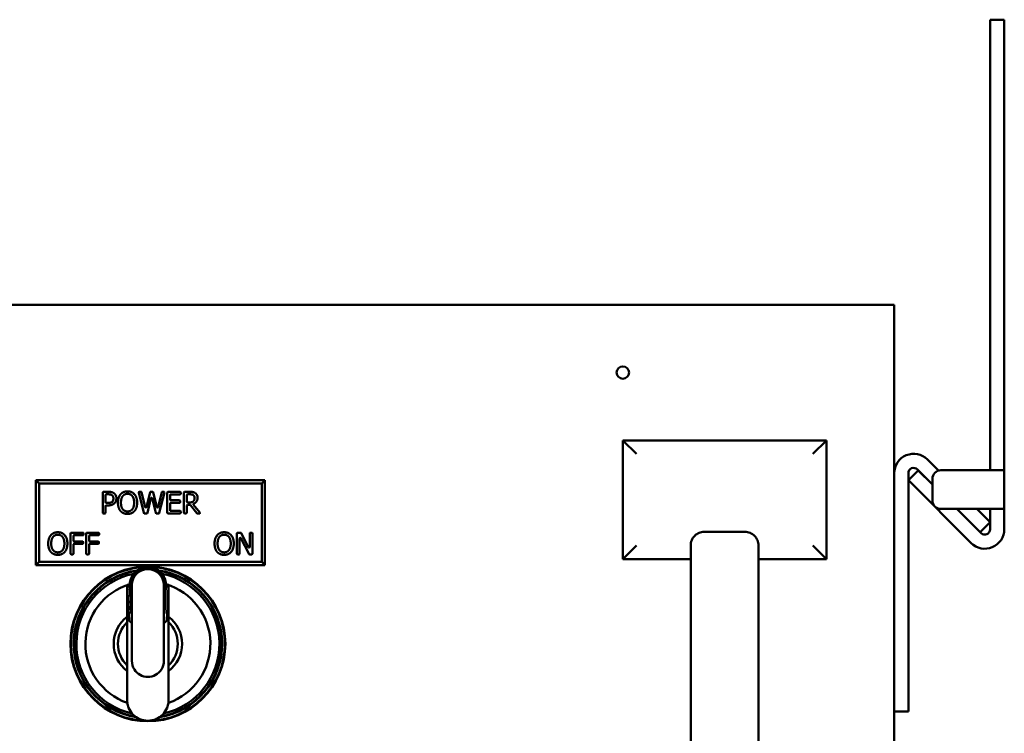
# Model space of a CAD drawing. Header units: inches. Extents: x 0 to 102, y 2 to 64.
# Tile 17 of 18: x 71.39 to 78.64, y 53.36 to 58.62. Entities that reach past the tile are written whole.
import ezdxf

# ---------------------------------------------------------------- set-up
doc = ezdxf.new("R2010")
doc.units = ezdxf.units.IN
doc.header["$LTSCALE"] = 3
doc.header["$MEASUREMENT"] = 0
doc.layers.add('Visible (ANSI)', color=7, linetype='Continuous', lineweight=50)

msp = doc.modelspace()

# ---------------------------------------------------------------- linework, layer by layer
at = {"layer": 'Visible (ANSI)'}
for p, q in [((78.5397, 58.6185), (78.6437, 58.6185)), ((78.5397, 58.6185), (78.5397, 58.4935)), ((78.6437, 58.6185), (78.6437, 58.4935)), ((78.5397, 55.2957), (78.5397, 58.4935)), ((78.6437, 55.2957), (78.6437, 58.4935)), ((77.7192, 56.5158), (67.4466, 56.5158)), ((77.8326, 56.5158), (77.7192, 56.5158)), ((77.8326, 56.5158), (77.8326, 17.5158)), ((75.8326, 55.5158), (77.3326, 55.5158)), ((75.8326, 54.6408), (75.8326, 55.5158)), ((75.9326, 55.4158), (75.8326, 55.5158)), ((77.2326, 55.4158), (77.3326, 55.5158)), ((77.3326, 55.5158), (77.3326, 54.6408)), ((78.0773, 55.375), (78.1591, 55.2933)), ((77.9366, 55.2216), (78.0101, 55.2952)), ((78.0038, 55.3015), (78.1137, 55.1916)), ((78.1137, 55.1916), (78.0101, 55.2952)), ((78.5003, 55.2956), (78.1762, 55.2956)), ((78.6437, 55.2956), (78.5003, 55.2956)), ((78.5397, 55.2957), (78.6437, 55.2957)), ((78.5397, 55.2956), (78.5397, 55.2957)), ((78.6437, 55.2956), (78.6437, 55.2957)), ((78.6437, 55.2956), (78.6437, 55.0106)), ((73.195, 55.2216), (71.5075, 55.2216)), ((71.531, 55.1981), (71.5075, 55.2216)), ((71.5075, 55.2216), (71.5075, 54.5966)), ((73.1716, 55.1981), (73.195, 55.2216)), ((73.195, 54.5966), (73.195, 55.2216)), ((77.9366, 55.2737), (77.9366, 53.5158)), ((78.3989, 54.7593), (77.9366, 55.2216)), ((78.1137, 55.2331), (78.1137, 55.0731)), ((71.531, 55.1981), (73.1716, 55.1981)), ((71.531, 54.62), (71.531, 55.1981)), ((73.1716, 55.1981), (73.1716, 54.62)), ((71.9998, 54.982), (71.9998, 55.132)), ((72.0048, 55.137), (72.04, 55.137)), ((72.021, 55.1136), (72.021, 55.0598)), ((72.0387, 55.1186), (72.026, 55.1186)), ((72.3034, 54.9808), (72.2651, 55.1308)), ((72.2699, 55.137), (72.2815, 55.137)), ((72.2863, 55.1332), (72.3127, 55.0245)), ((72.3224, 55.0245), (72.3485, 55.1332)), ((72.3548, 55.0897), (72.3288, 54.9809)), ((72.3534, 55.137), (72.3672, 55.137)), ((72.3912, 54.9808), (72.3645, 55.0897)), ((72.372, 55.1332), (72.3984, 55.0232)), ((72.4081, 55.0232), (72.4344, 55.1332)), ((72.4546, 55.1308), (72.4169, 54.9808)), ((72.4392, 55.137), (72.4498, 55.137)), ((72.4752, 54.982), (72.4752, 55.132)), ((72.4802, 55.137), (72.5703, 55.137)), ((72.4965, 55.1131), (72.4965, 55.0793)), ((72.5703, 55.1181), (72.5015, 55.1181)), ((72.5015, 55.0743), (72.565, 55.0743)), ((72.5753, 55.132), (72.5753, 55.1231)), ((72.5987, 54.982), (72.5987, 55.132)), ((72.6037, 55.137), (72.6399, 55.137)), ((72.6199, 55.1136), (72.6199, 55.0635)), ((72.6411, 55.1186), (72.6249, 55.1186)), ((72.021, 55.0317), (72.021, 54.982)), ((72.026, 55.0548), (72.0356, 55.0548)), ((72.0391, 55.0367), (72.026, 55.0367)), ((72.4965, 55.0503), (72.4965, 55.001)), ((72.565, 55.0553), (72.5015, 55.0553)), ((72.57, 55.0693), (72.57, 55.0603)), ((72.6199, 55.0357), (72.6199, 54.982)), ((72.6249, 55.0585), (72.6386, 55.0585)), ((72.6419, 55.0407), (72.6249, 55.0407)), ((72.6934, 54.9789), (72.6458, 55.0388)), ((72.6698, 55.0415), (72.7158, 54.9852)), ((78.1762, 55.0106), (78.5003, 55.0106)), ((78.2946, 55.0106), (78.4662, 54.8391)), ((78.4725, 54.8328), (78.2946, 55.0106)), ((78.4417, 55.0106), (78.5397, 54.9127)), ((78.6437, 55.0106), (78.5003, 55.0106)), ((78.5397, 55.0106), (78.5397, 55.0106)), ((78.5397, 55.0106), (78.6437, 55.0106)), ((78.5397, 54.8606), (78.5397, 55.0106)), ((78.6437, 55.0106), (78.6437, 55.0106)), ((78.6437, 54.8606), (78.6437, 55.0106)), ((72.016, 54.977), (72.0048, 54.977)), ((72.324, 54.977), (72.3082, 54.977)), ((72.4121, 54.977), (72.396, 54.977)), ((72.5703, 54.977), (72.4802, 54.977)), ((72.5015, 54.996), (72.5703, 54.996)), ((72.5753, 54.991), (72.5753, 54.982)), ((72.6149, 54.977), (72.6037, 54.977)), ((72.7119, 54.977), (72.6973, 54.977)), ((78.5397, 54.9127), (78.4662, 54.8391)), ((71.7629, 54.6804), (71.7629, 54.8304)), ((71.7679, 54.8354), (71.8536, 54.8354)), ((71.7842, 54.8115), (71.7842, 54.7764)), ((71.8536, 54.8165), (71.7892, 54.8165)), ((71.8586, 54.8304), (71.8586, 54.8215)), ((71.8777, 54.6804), (71.8777, 54.8304)), ((71.8827, 54.8354), (71.9684, 54.8354)), ((71.8989, 54.8115), (71.8989, 54.7764)), ((71.9684, 54.8165), (71.9039, 54.8165)), ((71.9734, 54.8304), (71.9734, 54.8215)), ((72.9889, 54.6804), (72.9889, 54.8304)), ((72.9939, 54.8354), (73.0161, 54.8354)), ((73.0088, 54.7927), (73.0088, 54.6804)), ((73.0782, 54.6781), (73.0182, 54.795)), ((73.0205, 54.8327), (73.0741, 54.7273)), ((73.0836, 54.7296), (73.0836, 54.8304)), ((73.0886, 54.8354), (73.0984, 54.8354)), ((73.1034, 54.8304), (73.1034, 54.6804)), ((76.7326, 54.8421), (76.4326, 54.8421)), ((71.7842, 54.7474), (71.7842, 54.6804)), ((71.7892, 54.7714), (71.8505, 54.7714)), ((71.8505, 54.7524), (71.7892, 54.7524)), ((71.8555, 54.7664), (71.8555, 54.7574)), ((71.8989, 54.7474), (71.8989, 54.6804)), ((71.9039, 54.7714), (71.9653, 54.7714)), ((71.9653, 54.7524), (71.9039, 54.7524)), ((71.9703, 54.7664), (71.9703, 54.7574)), ((75.9326, 54.7408), (75.8326, 54.6408)), ((76.3326, 54.7415), (76.3326, 54.6408)), ((76.8326, 54.7415), (76.8326, 54.6408)), ((77.2326, 54.7408), (77.3326, 54.6408)), ((71.7792, 54.6754), (71.7679, 54.6754)), ((71.8939, 54.6754), (71.8827, 54.6754)), ((73.0038, 54.6754), (72.9939, 54.6754)), ((73.0984, 54.6754), (73.0826, 54.6754)), ((76.3326, 54.6408), (75.8326, 54.6408)), ((76.3326, 54.6408), (76.3326, 53.4502)), ((77.3326, 54.6408), (76.8326, 54.6408)), ((76.8326, 53.4502), (76.8326, 54.6408)), ((71.531, 54.62), (71.5075, 54.5966)), ((71.5075, 54.5966), (73.195, 54.5966)), ((73.1716, 54.62), (71.531, 54.62)), ((73.1716, 54.62), (73.195, 54.5966)), ((72.1791, 54.4501), (72.179, 54.4512)), ((72.179, 54.4512), (72.179, 54.4501)), ((72.1822, 54.4512), (72.179, 54.4512)), ((72.1798, 54.4375), (72.1995, 54.4375)), ((72.1936, 54.1913), (72.1798, 54.4375)), ((72.1798, 54.2161), (72.1798, 54.4375)), ((72.1995, 54.4375), (72.2105, 54.2398)), ((72.2145, 54.4489), (72.2145, 53.8898)), ((72.4507, 53.8898), (72.4507, 54.4489)), ((72.4546, 54.2398), (72.4546, 54.4489)), ((72.4546, 54.2398), (72.4657, 54.4375)), ((72.4657, 54.4375), (72.4657, 54.4489)), ((72.4657, 54.4375), (72.4854, 54.4375)), ((72.4854, 54.4375), (72.4716, 54.1913)), ((72.4829, 54.4512), (72.4861, 54.4512)), ((72.4854, 54.4375), (72.4854, 54.2161)), ((72.4861, 54.4512), (72.4861, 54.4501)), ((72.4861, 54.4501), (72.4861, 54.4512)), ((72.1798, 54.1747), (72.1798, 54.2161)), ((72.2105, 54.2398), (72.2145, 54.2398)), ((72.4507, 54.2398), (72.4546, 54.2398)), ((72.4854, 54.2161), (72.4854, 54.1747)), ((72.1798, 53.8568), (72.1798, 54.1747)), ((72.4854, 54.1747), (72.4854, 53.8568)), ((72.1798, 53.8154), (72.1798, 53.8568)), ((72.4854, 53.8568), (72.4854, 53.8154)), ((77.9366, 53.5158), (77.8326, 53.5158)), ((76.3326, 53.4502), (76.3326, 51.8314)), ((76.8326, 51.8314), (76.8326, 53.4502))]:
    msp.add_line(p, q, dxfattribs=at)
for centre, radius in [((75.8326, 56.0158), 0.0455), ((72.3326, 54.0158), 0.5709), ((72.3326, 54.0158), 0.5675)]:
    msp.add_circle(centre, radius, dxfattribs=at)
for centre, radius, start, end in [((77.976, 55.2737), 0.1434, 45, 180), ((77.976, 55.2737), 0.0394, 45, 180), ((78.1762, 55.2331), 0.0625, 90, 180), ((72.0048, 55.132), 0.005, 90, 180), ((72.026, 55.1136), 0.005, 90, 180), ((72.2699, 55.132), 0.005, 90, 194.31994), ((72.2815, 55.132), 0.005, 13.62699, 90), ((72.3534, 55.132), 0.005, 90, 166.47885), ((72.3596, 55.0885), 0.005, 13.77263, 166.59742), ((72.3672, 55.132), 0.005, 13.47479, 90), ((72.4392, 55.132), 0.005, 90, 166.57757), ((72.4498, 55.132), 0.005, 345.89823, 90), ((72.4802, 55.132), 0.005, 90, 180), ((72.5015, 55.1131), 0.005, 90, 180), ((72.5015, 55.0793), 0.005, 180, 270), ((72.565, 55.0693), 0.005, 0, 90), ((72.5703, 55.132), 0.005, 0, 90), ((72.5703, 55.1231), 0.005, 270, 0), ((72.6037, 55.132), 0.005, 90, 180), ((72.6249, 55.1136), 0.005, 90, 180), ((78.1762, 55.0731), 0.0625, 180, 270), ((72.026, 55.0598), 0.005, 180, 270), ((72.026, 55.0317), 0.005, 90, 180), ((72.3175, 55.0257), 0.005, 193.62699, 346.47885), ((72.4033, 55.0243), 0.005, 193.47479, 346.57757), ((72.5015, 55.0503), 0.005, 90, 180), ((72.5015, 55.001), 0.005, 180, 270), ((72.565, 55.0603), 0.005, 270, 0), ((72.6249, 55.0635), 0.005, 180, 270), ((72.6249, 55.0357), 0.005, 90, 180), ((72.6419, 55.0357), 0.005, 38.46002, 90), ((72.0048, 54.982), 0.005, 180, 270), ((72.016, 54.982), 0.005, 270, 0), ((72.3082, 54.982), 0.005, 194.31994, 270), ((72.324, 54.982), 0.005, 270, 346.59742), ((72.396, 54.982), 0.005, 193.77263, 270), ((72.4121, 54.982), 0.005, 270, 345.89823), ((72.4802, 54.982), 0.005, 180, 270), ((72.5703, 54.991), 0.005, 0, 90), ((72.5703, 54.982), 0.005, 270, 0), ((72.6037, 54.982), 0.005, 180, 270), ((72.6149, 54.982), 0.005, 270, 0), ((72.6973, 54.982), 0.005, 218.46002, 270), ((72.7119, 54.982), 0.005, 270, 39.26616), ((78.5003, 54.8606), 0.1434, 225, 0), ((78.5003, 54.8606), 0.0394, 225, 0), ((71.7679, 54.8304), 0.005, 90, 180), ((71.7892, 54.8115), 0.005, 90, 180), ((71.8536, 54.8304), 0.005, 0, 90), ((71.8536, 54.8215), 0.005, 270, 0), ((71.8827, 54.8304), 0.005, 90, 180), ((71.9039, 54.8115), 0.005, 90, 180), ((71.9684, 54.8304), 0.005, 0, 90), ((71.9684, 54.8215), 0.005, 270, 0), ((72.9939, 54.8304), 0.005, 90, 180), ((73.0138, 54.7927), 0.005, 27.16499, 180), ((73.0161, 54.8304), 0.005, 26.96245, 90), ((73.0886, 54.8304), 0.005, 90, 180), ((73.0984, 54.8304), 0.005, 0, 90), ((71.7892, 54.7764), 0.005, 180, 270), ((71.7892, 54.7474), 0.005, 90, 180), ((71.8505, 54.7664), 0.005, 0, 90), ((71.8505, 54.7574), 0.005, 270, 0), ((71.9039, 54.7764), 0.005, 180, 270), ((71.9039, 54.7474), 0.005, 90, 180), ((71.9653, 54.7664), 0.005, 0, 90), ((71.9653, 54.7574), 0.005, 270, 0), ((73.0786, 54.7296), 0.005, 206.96245, 0), ((71.7679, 54.6804), 0.005, 180, 270), ((71.7792, 54.6804), 0.005, 270, 0), ((71.8827, 54.6804), 0.005, 180, 270), ((71.8939, 54.6804), 0.005, 270, 0), ((72.9939, 54.6804), 0.005, 180, 270), ((73.0038, 54.6804), 0.005, 270, 0), ((73.0826, 54.6804), 0.005, 207.16499, 270), ((73.0984, 54.6804), 0.005, 270, 0), ((72.3326, 54.4489), 0.1181, 0, 180), ((72.3326, 54.0158), 0.5475, 98.18495, 260.98121), ((72.3326, 54.0158), 0.5472, 98.22992, 260.93109), ((72.3326, 54.0158), 0.5438, 98.88291, 260.20214), ((72.3326, 54.0158), 0.527, 101.45605, 257.29586), ((72.3326, 54.0158), 0.5475, 279.01879, 81.81505), ((72.3326, 54.0158), 0.5472, 279.06891, 81.77008), ((72.3326, 54.0158), 0.5438, 279.79786, 81.11709), ((72.3326, 54.0158), 0.527, 282.70414, 78.54395), ((72.3326, 54.0158), 0.4606, 106.76333, 250.83456), ((72.3326, 54.0158), 0.4606, 289.16544, 73.23667), ((72.3335, 54.4488), 0.1322, 0.00326, 3.46639), ((72.3326, 54.0158), 0.252, 127.32611, 232.67389), ((72.3326, 54.0158), 0.252, 307.32611, 52.67389), ((72.3326, 54.0158), 0.2205, 133.86586, 226.13414), ((72.3326, 54.0158), 0.2205, 313.86586, 46.13414), ((72.3326, 53.8898), 0.1181, 180, 212.44438), ((72.3326, 53.8898), 0.1181, 327.55562, 0), ((72.3326, 53.8898), 0.1181, 212.44438, 327.55562), ((72.3326, 54.0159), 0.5439, 275.8134, 275.81346)]:
    msp.add_arc(centre, radius, start, end, dxfattribs=at)
for centre, start_param, end_param in [((72.2329, 54.1921), 0.032247, 1.083473), ((72.4323, 54.1921), 2.058119, 3.109346)]:
    msp.add_ellipse(centre, major_axis=(-0.0394, 0), ratio=0.57735, start_param=start_param, end_param=end_param, dxfattribs=at)
for points in [[(72.0672, 55.1125), (72.0621, 55.1159), (72.0486, 55.1186), (72.0387, 55.1186)], [(72.04, 55.137), (72.0542, 55.137), (72.0742, 55.1324), (72.0818, 55.127)], [(72.0787, 55.0881), (72.0787, 55.0964), (72.073, 55.1086), (72.0672, 55.1125)], [(72.0697, 55.0644), (72.0744, 55.0692), (72.0787, 55.0805), (72.0787, 55.0881)], [(72.0818, 55.127), (72.0908, 55.121), (72.1009, 55.1022), (72.1009, 55.0888)], [(72.1009, 55.0888), (72.1009, 55.0784), (72.0935, 55.0598), (72.0869, 55.0533)], [(72.112, 55.057), (72.112, 55.0771), (72.122, 55.1077), (72.1312, 55.1187)], [(72.1312, 55.1187), (72.1406, 55.1294), (72.1666, 55.1404), (72.1827, 55.1404)], [(72.1473, 55.1054), (72.141, 55.0972), (72.1342, 55.0726), (72.1342, 55.057)], [(72.1828, 55.122), (72.1713, 55.122), (72.1539, 55.114), (72.1473, 55.1054)], [(72.1827, 55.1404), (72.1991, 55.1404), (72.2252, 55.129), (72.2343, 55.1187)], [(72.2182, 55.1054), (72.2119, 55.1137), (72.194, 55.122), (72.1828, 55.122)], [(72.2313, 55.057), (72.2313, 55.0728), (72.2245, 55.0974), (72.2182, 55.1054)], [(72.2343, 55.1187), (72.2434, 55.1081), (72.2535, 55.077), (72.2535, 55.057)], [(72.6399, 55.137), (72.6536, 55.137), (72.6722, 55.134), (72.6806, 55.1286)], [(72.6665, 55.1132), (72.6619, 55.1162), (72.6499, 55.1186), (72.6411, 55.1186)], [(72.6766, 55.0919), (72.6766, 55.0989), (72.6717, 55.1097), (72.6665, 55.1132)], [(72.6675, 55.0668), (72.6722, 55.0712), (72.6766, 55.0836), (72.6766, 55.0919)], [(72.6806, 55.1286), (72.689, 55.1232), (72.6988, 55.1062), (72.6988, 55.0936)], [(72.0356, 55.0548), (72.0485, 55.0548), (72.0645, 55.059), (72.0697, 55.0644)], [(72.0869, 55.0533), (72.0786, 55.0451), (72.0562, 55.0367), (72.0391, 55.0367)], [(72.1311, 54.9954), (72.1219, 55.0061), (72.112, 55.0373), (72.112, 55.057)], [(72.1342, 55.057), (72.1342, 55.0255), (72.1607, 54.9921), (72.1828, 54.9921)], [(72.1828, 54.9921), (72.205, 54.9921), (72.2313, 55.0255), (72.2313, 55.057)], [(72.2535, 55.057), (72.2535, 55.0376), (72.2437, 55.0061), (72.2343, 54.9954)], [(72.6386, 55.0585), (72.6478, 55.0585), (72.6625, 55.0617), (72.6675, 55.0668)], [(72.1827, 54.9737), (72.1665, 54.9737), (72.1406, 54.9847), (72.1311, 54.9954)], [(72.2343, 54.9954), (72.2245, 54.9843), (72.1984, 54.9737), (72.1827, 54.9737)], [(71.5981, 54.7554), (71.5981, 54.7755), (71.6081, 54.8061), (71.6173, 54.8171)], [(71.6173, 54.8171), (71.6267, 54.8278), (71.6527, 54.8388), (71.6688, 54.8388)], [(71.6334, 54.8038), (71.627, 54.7956), (71.6203, 54.771), (71.6203, 54.7554)], [(71.6689, 54.8204), (71.6574, 54.8204), (71.64, 54.8123), (71.6334, 54.8038)], [(71.6688, 54.8388), (71.6851, 54.8388), (71.7113, 54.8274), (71.7204, 54.8171)], [(71.7043, 54.8038), (71.698, 54.8121), (71.6801, 54.8204), (71.6689, 54.8204)], [(71.7174, 54.7554), (71.7174, 54.7712), (71.7105, 54.7957), (71.7043, 54.8038)], [(71.7204, 54.8171), (71.7295, 54.8065), (71.7396, 54.7754), (71.7396, 54.7554)], [(72.8241, 54.7554), (72.8241, 54.7755), (72.8341, 54.8061), (72.8433, 54.8171)], [(72.8433, 54.8171), (72.8527, 54.8278), (72.8787, 54.8388), (72.8948, 54.8388)], [(72.8594, 54.8038), (72.8531, 54.7956), (72.8463, 54.771), (72.8463, 54.7554)], [(72.8949, 54.8204), (72.8834, 54.8204), (72.866, 54.8123), (72.8594, 54.8038)], [(72.8948, 54.8388), (72.9111, 54.8388), (72.9373, 54.8274), (72.9464, 54.8171)], [(72.9303, 54.8038), (72.924, 54.8121), (72.9061, 54.8204), (72.8949, 54.8204)], [(72.9434, 54.7554), (72.9434, 54.7712), (72.9366, 54.7957), (72.9303, 54.8038)], [(72.9464, 54.8171), (72.9555, 54.8065), (72.9656, 54.7754), (72.9656, 54.7554)], [(71.6172, 54.6938), (71.608, 54.7045), (71.5981, 54.7357), (71.5981, 54.7554)], [(71.6203, 54.7554), (71.6203, 54.7239), (71.6468, 54.6905), (71.6689, 54.6905)], [(71.6689, 54.6905), (71.6911, 54.6905), (71.7174, 54.7239), (71.7174, 54.7554)], [(71.7396, 54.7554), (71.7396, 54.736), (71.7297, 54.7045), (71.7204, 54.6938)], [(72.8432, 54.6938), (72.834, 54.7045), (72.8241, 54.7357), (72.8241, 54.7554)], [(72.8463, 54.7554), (72.8463, 54.7239), (72.8728, 54.6905), (72.8949, 54.6905)], [(72.8949, 54.6905), (72.9171, 54.6905), (72.9434, 54.7239), (72.9434, 54.7554)], [(72.9656, 54.7554), (72.9656, 54.736), (72.9557, 54.7045), (72.9464, 54.6938)], [(71.6688, 54.672), (71.6526, 54.672), (71.6267, 54.6831), (71.6172, 54.6938)], [(71.7204, 54.6938), (71.7105, 54.6827), (71.6845, 54.672), (71.6688, 54.672)], [(72.8948, 54.672), (72.8786, 54.672), (72.8527, 54.6831), (72.8432, 54.6938)], [(72.9464, 54.6938), (72.9366, 54.6827), (72.9105, 54.672), (72.8948, 54.672)]]:
    msp.add_open_spline(points, degree=2, dxfattribs=at)
for points, degree, knots in [([(72.135, 55.1155), (72.135, 55.1155), (72.135, 55.1155), (72.1345, 55.1159), (72.134, 55.1164), (72.1331, 55.1172), (72.1327, 55.1175), (72.132, 55.1181), (72.1317, 55.1183), (72.1313, 55.1187), (72.1312, 55.1187), (72.1312, 55.1187)], 3, [-0.0000926, -0.0000926, -0.0000926, -0.0000926, 0, 0, 0.00503705, 0.00503705, 0.00999849, 0.00999849, 0.01495953, 0.01495953, 0.01992038, 0.01992038, 0.01992038, 0.01992038]), ([(72.2305, 55.1155), (72.2306, 55.1155), (72.2306, 55.1155), (72.2311, 55.1159), (72.2316, 55.1164), (72.2325, 55.1171), (72.2329, 55.1175), (72.2336, 55.1181), (72.2338, 55.1183), (72.2342, 55.1187), (72.2343, 55.1187), (72.2343, 55.1187)], 3, [-0.02001256, -0.02001256, -0.02001256, -0.02001256, -0.01991996, -0.01991996, -0.0148834, -0.0148834, -0.00992208, -0.00992208, -0.00496099, -0.00496099, 0, 0, 0, 0]), ([(72.6988, 55.0936), (72.6988, 55.0761), (72.6827, 55.0547), (72.6714, 55.0492)], 2, [0, 0, 0, 1, 1.800624, 1.800624, 1.800624]), ([(72.0732, 55.0609), (72.0732, 55.0609), (72.0732, 55.0609), (72.0727, 55.0614), (72.0723, 55.0619), (72.0714, 55.0627), (72.071, 55.0631), (72.0704, 55.0637), (72.0701, 55.064), (72.0697, 55.0643), (72.0697, 55.0644), (72.0697, 55.0644)], 3, [-0.02001271, -0.02001271, -0.02001271, -0.02001271, -0.01992011, -0.01992011, -0.01488331, -0.01488331, -0.00992189, -0.00992189, -0.00496084, -0.00496084, 0, 0, 0, 0]), ([(72.671, 55.0632), (72.671, 55.0632), (72.671, 55.0632), (72.6705, 55.0637), (72.6701, 55.0641), (72.6692, 55.065), (72.6688, 55.0654), (72.6682, 55.066), (72.6679, 55.0663), (72.6676, 55.0667), (72.6675, 55.0668), (72.6675, 55.0668)], 3, [-0.0000926, -0.0000926, -0.0000926, -0.0000926, 0, 0, 0.0050371, 0.0050371, 0.00999863, 0.00999863, 0.01495965, 0.01495965, 0.01992037, 0.01992037, 0.01992037, 0.01992037]), ([(72.6698, 55.0415), (72.6693, 55.042), (72.669, 55.0426), (72.6687, 55.0439), (72.6686, 55.0445), (72.6687, 55.0458), (72.6689, 55.0464), (72.6694, 55.0475), (72.6698, 55.0479), (72.6705, 55.0486), (72.6709, 55.0489), (72.6714, 55.0492)], 3, [0, 0, 0, 0, 0.00496118, 0.00496118, 0.00992237, 0.00992237, 0.01488355, 0.01488355, 0.01888589, 0.01888589, 0.02288822, 0.02288822, 0.02288822, 0.02288822]), ([(71.6211, 54.8139), (71.6211, 54.8139), (71.6211, 54.8139), (71.6206, 54.8143), (71.6201, 54.8148), (71.6192, 54.8155), (71.6188, 54.8159), (71.6181, 54.8165), (71.6178, 54.8167), (71.6174, 54.817), (71.6173, 54.8171), (71.6173, 54.8171)], 3, [-0.0000926, -0.0000926, -0.0000926, -0.0000926, 0, 0, 0.00503705, 0.00503705, 0.00999849, 0.00999849, 0.01495953, 0.01495953, 0.01992038, 0.01992038, 0.01992038, 0.01992038]), ([(71.7166, 54.8139), (71.7166, 54.8139), (71.7166, 54.8139), (71.7172, 54.8143), (71.7176, 54.8147), (71.7186, 54.8155), (71.719, 54.8159), (71.7197, 54.8165), (71.7199, 54.8167), (71.7203, 54.817), (71.7204, 54.8171), (71.7204, 54.8171)], 3, [-0.02001256, -0.02001256, -0.02001256, -0.02001256, -0.01991996, -0.01991996, -0.0148834, -0.0148834, -0.00992208, -0.00992208, -0.00496099, -0.00496099, 0, 0, 0, 0]), ([(72.8471, 54.8139), (72.8471, 54.8139), (72.8471, 54.8139), (72.8466, 54.8143), (72.8461, 54.8148), (72.8452, 54.8155), (72.8448, 54.8159), (72.8441, 54.8165), (72.8438, 54.8167), (72.8434, 54.817), (72.8433, 54.8171), (72.8433, 54.8171)], 3, [-0.0000926, -0.0000926, -0.0000926, -0.0000926, 0, 0, 0.00503705, 0.00503705, 0.00999849, 0.00999849, 0.01495953, 0.01495953, 0.01992038, 0.01992038, 0.01992038, 0.01992038]), ([(72.9426, 54.8139), (72.9426, 54.8139), (72.9427, 54.8139), (72.9432, 54.8143), (72.9437, 54.8147), (72.9446, 54.8155), (72.945, 54.8159), (72.9457, 54.8165), (72.9459, 54.8167), (72.9463, 54.817), (72.9464, 54.8171), (72.9464, 54.8171)], 3, [-0.02001256, -0.02001256, -0.02001256, -0.02001256, -0.01991996, -0.01991996, -0.0148834, -0.0148834, -0.00992208, -0.00992208, -0.00496099, -0.00496099, 0, 0, 0, 0]), ([(76.3326, 54.7415), (76.3326, 54.754), (76.3355, 54.7686), (76.345, 54.7916), (76.3532, 54.804), (76.3707, 54.8215), (76.383, 54.8298), (76.4058, 54.8392), (76.4203, 54.8421), (76.4326, 54.8421)], 3, [-0.3773519, -0.3773519, -0.3773519, -0.3773519, -0.2824988, -0.2824988, -0.187997, -0.187997, -0.0938595, -0.0938595, 0, 0, 0, 0]), ([(76.7326, 54.8421), (76.7449, 54.8421), (76.7594, 54.8392), (76.7822, 54.8298), (76.7945, 54.8215), (76.812, 54.804), (76.8202, 54.7916), (76.8297, 54.7686), (76.8326, 54.754), (76.8326, 54.7415)], 3, [-1.5097441, -1.5097441, -1.5097441, -1.5097441, -1.4158845, -1.4158845, -1.3217471, -1.3217471, -1.2272452, -1.2272452, -1.1323921, -1.1323921, -1.1323921, -1.1323921]), ([(72.4662, 54.4566), (72.4654, 54.4711), (72.4583, 54.5027), (72.4305, 54.5452), (72.3858, 54.5756), (72.3326, 54.5863), (72.2794, 54.5756), (72.2347, 54.5452), (72.2068, 54.5027), (72.1998, 54.4711), (72.199, 54.4566)], 3, [0.0090715, 0.0090715, 0.0090715, 0.0090715, 0.0601439, 0.1202878, 0.1804318, 0.2405757, 0.3007196, 0.3608635, 0.4210074, 0.4720799, 0.4720799, 0.4720799, 0.4720799]), ([(72.2105, 54.2398), (72.2105, 54.3062), (72.2105, 54.3726), (72.2105, 54.4537), (72.2105, 54.4712), (72.2245, 54.508), (72.2333, 54.5213), (72.2547, 54.5444), (72.2679, 54.5533), (72.2965, 54.5667), (72.3122, 54.57), (72.3437, 54.5716), (72.3596, 54.5687), (72.3894, 54.5583), (72.4029, 54.5496), (72.4266, 54.5285), (72.4359, 54.5153), (72.4463, 54.4941), (72.4494, 54.4854), (72.4536, 54.4674), (72.4546, 54.4581), (72.4546, 54.4489)], 3, [0.000001, 0.000001, 0.000001, 0.000001, 0.506087, 0.506087, 0.61786, 0.61786, 0.70282, 0.70282, 0.804761, 0.804761, 0.9279, 0.9279, 1.077366, 1.077366, 1.25847, 1.25847, 1.476573, 1.476573, 1.616189, 1.616189, 1.757351, 1.757351, 1.757351, 1.757351]), ([(72.1997, 54.4568), (72.1996, 54.4542), (72.1995, 54.4515), (72.1995, 54.4451), (72.1995, 54.4413), (72.1995, 54.4375)], 3, [0.47177695, 0.47177695, 0.47177695, 0.47177695, 0.48115135, 0.48115135, 0.4944583, 0.4944583, 0.4944583, 0.4944583]), ([(72.1798, 53.8154), (72.1798, 53.7447), (72.1798, 53.6738), (72.1798, 53.5952), (72.1803, 53.5879), (72.1814, 53.5807)], 3, [0.31751174, 0.31751174, 0.31751174, 0.31751174, 0.40483348, 0.40483348, 0.41368517, 0.41368517, 0.41368517, 0.41368517]), ([(72.4838, 53.5807), (72.4848, 53.5879), (72.4854, 53.5952), (72.4854, 53.6738), (72.4854, 53.7447), (72.4854, 53.8154)], 3, [0.58631483, 0.58631483, 0.58631483, 0.58631483, 0.59516652, 0.59516652, 0.68248826, 0.68248826, 0.68248826, 0.68248826]), ([(72.1805, 53.581), (72.1823, 53.5686), (72.1906, 53.5372), (72.22, 53.4921), (72.2713, 53.4571), (72.3326, 53.4447), (72.3938, 53.4571), (72.4451, 53.4921), (72.4745, 53.5372), (72.4829, 53.5686), (72.4846, 53.581)], 3, [0.4135472, 0.4135472, 0.4135472, 0.4135472, 0.4286251, 0.4524167, 0.4762084, 0.5, 0.5237916, 0.5475833, 0.5713749, 0.5864528, 0.5864528, 0.5864528, 0.5864528])]:
    msp.add_open_spline(points, degree=degree, knots=knots, dxfattribs=at)

doc.saveas('drawing.dxf')
